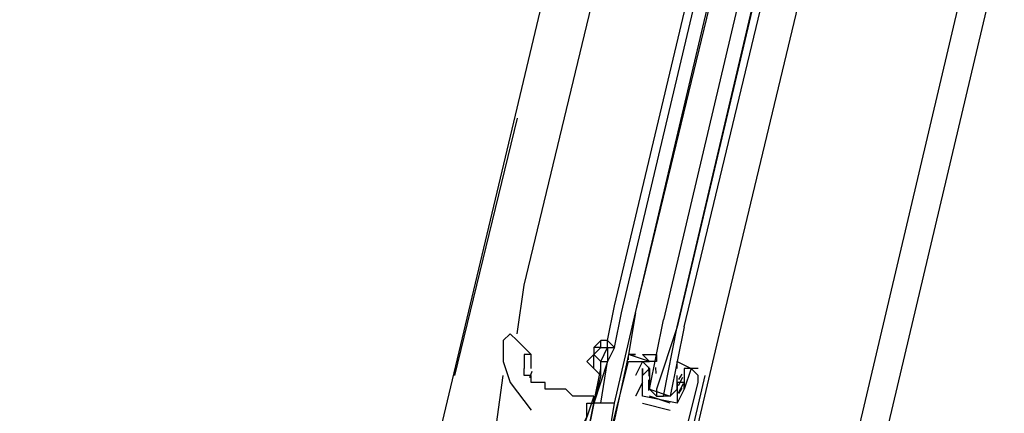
# Model space of a CAD drawing. Header units: feet. Extents: x -79 to 198, y -22 to 181.
# Tile 132 of 256: x 117.367 to 119.253, y 67.665 to 68.42. Entities that reach past the tile are written whole.
import ezdxf

# ---------------------------------------------------------------- set-up
doc = ezdxf.new("R2010")
doc.units = ezdxf.units.FT
doc.layers.add('A-LINEA', color=7, linetype='CONTINUOUS')

msp = doc.modelspace()

# ---------------------------------------------------------------- linework, layer by layer
at = {"layer": 'A-LINEA'}
for p, q in [((124.44, 90.4978), (117.1467, 59.6844)), ((119.8133, 74.5378), (118.1467, 67.5244)), ((120.56, 74.3644), (118.9067, 67.3511)), ((118.3333, 67.9111), (119.0533, 70.8978)), ((118.5067, 67.8711), (119.2133, 70.8578)), ((118.52, 67.8578), (119.2267, 70.8578)), ((118.5467, 67.8578), (119.2533, 70.8578)), ((118.5467, 67.8578), (119.2667, 70.8444)), ((119.4267, 70.8178), (118.7067, 67.8178)), ((118.32, 68.2311), (118.2, 67.7378)), ((118.32, 67.8178), (118.3333, 67.9111)), ((118.4933, 67.8044), (118.5067, 67.8711)), ((118.5067, 67.7911), (118.52, 67.8578)), ((118.7067, 67.8178), (118.6133, 67.4178)), ((118.4667, 67.7911), (118.4667, 67.7911)), ((118.48, 67.7911), (118.48, 67.8044)), ((118.4933, 67.7911), (118.4933, 67.8044)), ((118.4933, 67.7911), (118.4933, 67.8044)), ((118.5067, 67.7911), (118.5067, 67.7911)), ((118.3467, 67.7511), (118.3467, 67.7778)), ((118.5332, 67.7676), (118.5332, 67.7738)), ((118.5332, 67.7676), (118.5332, 67.7738)), ((118.5332, 67.7676), (118.5332, 67.7738)), ((118.5733, 67.7644), (118.5333, 67.7778)), ((118.5333, 67.7778), (118.5333, 67.7778)), ((118.5333, 67.7778), (118.5333, 67.7778)), ((118.5333, 67.7778), (118.5467, 67.7778)), ((118.5333, 67.7778), (118.5467, 67.7778)), ((118.5333, 67.7778), (118.5467, 67.7778)), ((118.5333, 67.7644), (118.5333, 67.7644)), ((118.5467, 67.7644), (118.5467, 67.7644)), ((118.56, 67.7644), (118.56, 67.7644)), ((118.5726, 67.736), (118.5723, 67.7543)), ((118.5733, 67.7644), (118.5733, 67.7644)), ((118.5865, 67.7413), (118.5855, 67.7532)), ((118.28, 67.6444), (118.2933, 67.7378)), ((118.3477, 67.7452), (118.3436, 67.7328)), ((118.4667, 67.6844), (118.48, 67.7511)), ((118.48, 67.7378), (118.4667, 67.6844)), ((118.5467, 67.7378), (118.5467, 67.7378)), ((118.56, 67.7511), (118.56, 67.7511)), ((118.56, 67.7511), (118.56, 67.7511)), ((118.56, 67.7378), (118.56, 67.7378)), ((118.56, 67.7378), (118.56, 67.7378)), ((118.56, 67.7378), (118.56, 67.7378)), ((118.5733, 67.7511), (118.5733, 67.7511)), ((118.5733, 67.7511), (118.5733, 67.7378)), ((118.5733, 67.7378), (118.5733, 67.7378)), ((118.6267, 67.7378), (118.6267, 67.7378)), ((118.6267, 67.7244), (118.6267, 67.7378)), ((118.6267, 67.7378), (118.6267, 67.7378)), ((118.637, 67.7337), (118.6285, 67.7175)), ((118.6352, 67.74), (118.6289, 67.7299)), ((118.6667, 67.7511), (118.64, 67.7511)), ((118.64, 67.7511), (118.64, 67.7511)), ((118.64, 67.7378), (118.64, 67.7378)), ((118.6533, 67.7511), (118.6533, 67.7511)), ((118.6667, 67.7511), (118.6667, 67.7511)), ((118.6667, 67.7378), (118.6667, 67.7378)), ((118.6667, 67.7378), (118.6667, 67.7378)), ((118.68, 67.7378), (118.68, 67.7378)), ((118.3067, 67.7244), (118.3067, 67.7244)), ((118.56, 67.7244), (118.5467, 67.6978)), ((118.56, 67.7244), (118.56, 67.7244)), ((118.5725, 67.7088), (118.5719, 67.7292)), ((118.5732, 67.7146), (118.5722, 67.7265)), ((118.5733, 67.7244), (118.5733, 67.7244)), ((118.6267, 67.7244), (118.6267, 67.7244)), ((118.638, 67.7216), (118.6284, 67.7036)), ((118.64, 67.7244), (118.64, 67.7244)), ((118.64, 67.7244), (118.64, 67.7244)), ((118.6667, 67.7244), (118.6667, 67.7244)), ((118.4667, 67.6844), (118.4667, 67.6978)), ((118.5467, 67.6978), (118.5467, 67.6978)), ((118.56, 67.6978), (118.56, 67.6978)), ((118.56, 67.6978), (118.56, 67.6978)), ((118.5733, 67.7111), (118.5733, 67.7111)), ((118.6133, 67.6844), (118.5733, 67.6978)), ((118.5867, 67.6978), (118.6, 67.6978)), ((118.6133, 67.7111), (118.6133, 67.7111)), ((118.6352, 67.7134), (118.6289, 67.7032)), ((118.64, 67.7111), (118.64, 67.7111)), ((118.64, 67.7111), (118.64, 67.7111)), ((118.4667, 67.6844), (118.4667, 67.6844)), ((118.4667, 67.6844), (118.4667, 67.6844)), ((118.4933, 67.6044), (118.5067, 67.6844)), ((118.56, 67.6844), (118.6133, 67.6711)), ((118.56, 67.6844), (118.56, 67.6844)), ((118.6267, 67.6844), (118.6267, 67.6844)), ((118.6267, 67.6844), (118.6267, 67.6844)), ((118.6133, 67.6711), (118.6133, 67.6711))]:
    msp.add_line(p, q, dxfattribs=at)
for points in [[(118.64, 67.8311), (119.3733, 70.8844), (119.36, 70.8978), (119.3467, 70.8844), (118.6267, 67.8311), (119.3467, 70.8978), (119.3333, 70.8978), (119.32, 70.8978), (118.6, 67.8444)], [(118.5067, 67.6844), (118.5467, 67.8578), (118.5333, 67.7778), (118.5467, 67.7778), (118.5467, 67.7778)], [(118.64, 67.8311), (118.6133, 67.6978), (118.6, 67.6978), (118.6267, 67.8311), (118.5867, 67.7111), (118.5867, 67.6978), (118.5733, 67.7111), (118.6, 67.8444)], [(118.3467, 67.7778), (118.32, 67.8044), (118.3067, 67.8178), (118.2933, 67.8044)], [(118.2933, 67.8044), (118.2933, 67.7911), (118.2933, 67.7644), (118.3067, 67.7244), (118.3467, 67.6711)], [(118.5067, 67.7911), (118.4933, 67.8044), (118.4933, 67.8044), (118.48, 67.8044), (118.4667, 67.7911)], [(118.48, 67.7644), (118.4667, 67.7778), (118.48, 67.7911), (118.4933, 67.7911)], [(118.48, 67.7911), (118.4667, 67.7911), (118.4667, 67.7778), (118.4667, 67.7778), (118.4667, 67.7778), (118.4667, 67.7778)], [(118.48, 67.7644), (118.4933, 67.7911), (118.4933, 67.7911), (118.4933, 67.7644)], [(118.4933, 67.7911), (118.5067, 67.7911), (118.4933, 67.7644)], [(118.3467, 67.7778), (118.3333, 67.7778), (118.3333, 67.7511)], [(118.4533, 67.7644), (118.4667, 67.7778), (118.4667, 67.7778)], [(118.4667, 67.7511), (118.4667, 67.7778), (118.48, 67.7644)], [(118.5333, 67.7778), (118.4933, 67.5911), (118.48, 67.5378)], [(118.5467, 67.7778), (118.5467, 67.7778), (118.5333, 67.7778)], [(118.5467, 67.7778), (118.5467, 67.7778), (118.5333, 67.7778)], [(118.56, 67.7111), (118.56, 67.7244), (118.56, 67.7378), (118.5733, 67.7511), (118.56, 67.7644), (118.5733, 67.7644), (118.56, 67.7778), (118.5867, 67.7778), (118.5867, 67.7644), (118.5733, 67.7644)], [(118.48, 67.7378), (118.48, 67.7378), (118.4667, 67.7511), (118.4533, 67.7644)], [(118.48, 67.6844), (118.4933, 67.7644), (118.4933, 67.7644), (118.4667, 67.6844)], [(118.48, 67.7378), (118.48, 67.7644), (118.48, 67.7644), (118.4933, 67.7644)], [(118.4933, 67.6044), (118.5333, 67.7644), (118.5467, 67.7644), (118.56, 67.7644), (118.5467, 67.7378)], [(118.6267, 67.7511), (118.6267, 67.7644), (118.6533, 67.7511), (118.64, 67.7511), (118.64, 67.7378), (118.64, 67.7244), (118.6267, 67.7244), (118.6267, 67.7111), (118.6133, 67.6978)], [(118.4667, 67.6978), (118.44, 67.6978), (118.4267, 67.6978), (118.4133, 67.7111), (118.4, 67.7111), (118.3867, 67.7111), (118.3733, 67.7111), (118.3733, 67.7244), (118.36, 67.7244), (118.3467, 67.7244), (118.3467, 67.7378), (118.3333, 67.7378), (118.3333, 67.7511)], [(118.4933, 67.6044), (118.5067, 67.5911), (118.4933, 67.5644), (118.5067, 67.5644), (118.5067, 67.5511), (118.52, 67.5511), (118.52, 67.5644), (118.5867, 67.5378), (118.6, 67.5378), (118.6133, 67.5378), (118.6267, 67.5644), (118.6667, 67.7244), (118.6667, 67.7378), (118.6533, 67.7511), (118.64, 67.7111), (118.64, 67.7111), (118.6267, 67.6844), (118.6267, 67.6844)], [(118.64, 67.7378), (118.64, 67.7244), (118.64, 67.7111), (118.64, 67.7244), (118.6267, 67.7244), (118.6267, 67.6844), (118.56, 67.6978), (118.56, 67.7378), (118.56, 67.7511), (118.56, 67.7378), (118.56, 67.7511)], [(118.5733, 67.7378), (118.5733, 67.7244), (118.5733, 67.7111), (118.6133, 67.6978), (118.6267, 67.7111), (118.6267, 67.7244)], [(118.6133, 67.5111), (118.6267, 67.5644), (118.64, 67.5644), (118.68, 67.7378)], [(118.4667, 67.6978), (118.44, 67.6178), (118.4533, 67.6178), (118.4667, 67.6844), (118.4667, 67.6978), (118.4667, 67.6978), (118.4667, 67.6844)], [(118.44, 67.6178), (118.44, 67.6311), (118.4533, 67.6578), (118.4533, 67.6844), (118.4667, 67.6844), (118.4667, 67.6978)], [(118.5067, 67.6844), (118.4667, 67.6844), (118.4533, 67.6178), (118.4933, 67.6044)]]:
    msp.add_lwpolyline(points, dxfattribs=at)

doc.saveas('drawing.dxf')
